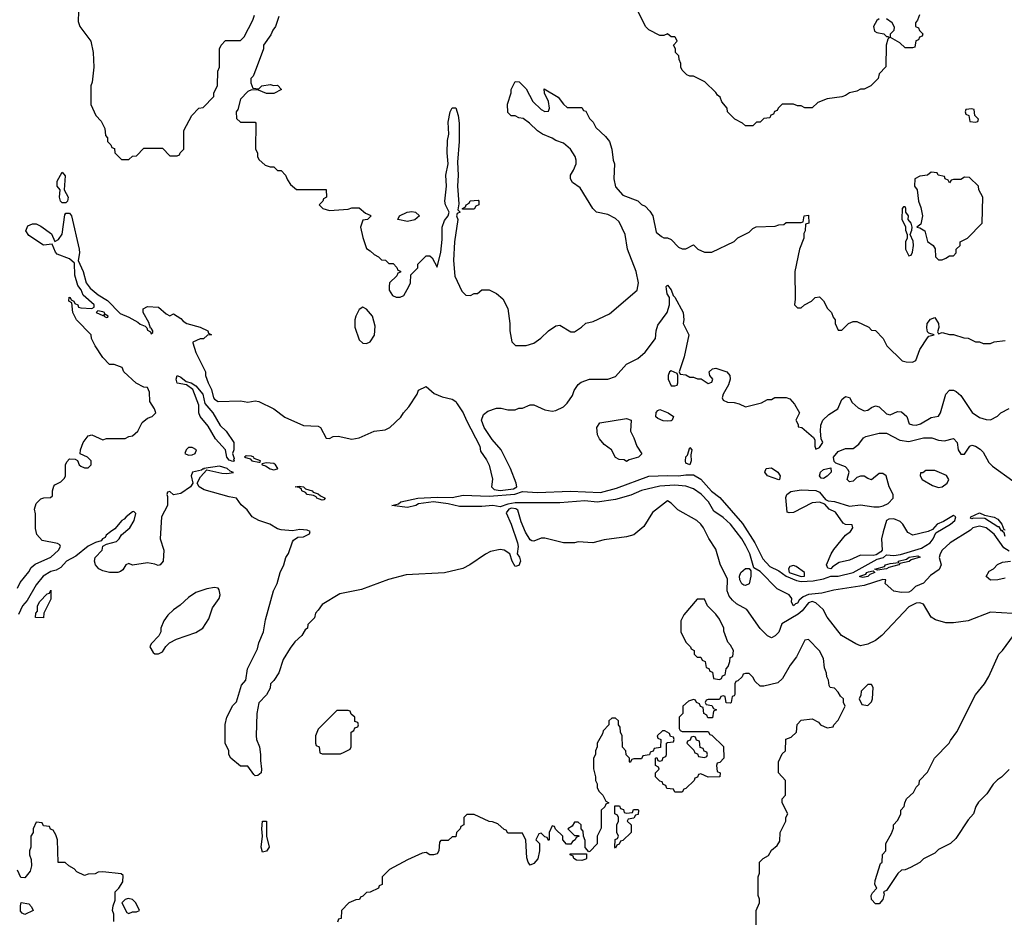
# Model space of a CAD drawing. Header units: inches. Extents: x 2380053 to 2584298, y 380219 to 546618.
# Tile 216 of 256: x 2452322 to 2457625, y 494531 to 499386. Entities that reach past the tile are written whole.
import ezdxf

# ---------------------------------------------------------------- set-up
doc = ezdxf.new("R2010")
doc.units = ezdxf.units.IN
doc.header["$MEASUREMENT"] = 0
doc.layers.add('C4459', color=7, linetype='Continuous')

msp = doc.modelspace()

# ---------------------------------------------------------------- linework, layer by layer
at = {"layer": 'C4459', "color": 2}
for points, elevation in [([(2452638, 499430), (2452636.9, 499376.9), (2452644.7, 499350), (2452704.7, 499270), (2452718, 499210), (2452721, 499130), (2452711.3, 499050), (2452704.7, 499030), (2452704.7, 498930), (2452732, 498870), (2452759.8, 498839.8), (2452779.6, 498799.6), (2452783.6, 498763.6), (2452794, 498750), (2452794, 498730), (2452812.7, 498712.7), (2452818, 498698), (2452832.7, 498692.7), (2452834, 498670), (2452870, 498634), (2452910, 498634), (2452928.4, 498651.6), (2452950, 498654), (2452990, 498694), (2453090, 498694), (2453130, 498654), (2453170, 498654), (2453182, 498658), (2453186, 498670), (2453206, 498690), (2453206, 498790), (2453248, 498870), (2453286, 498910), (2453310, 498914), (2453367.3, 498972.7), (2453368, 498990), (2453387.3, 499032.7), (2453388.4, 499108.4), (2453398, 499130), (2453398, 499230), (2453406, 499250), (2453430, 499274), (2453510, 499274), (2453530, 499294), (2453576.4, 499383.6), (2453586, 499410)], 42), ([(2456950, 499390.6), (2456938.3, 499381.7), (2456919.6, 499350), (2456925.4, 499325.4), (2456938, 499318), (2456975.3, 499310), (2456990, 499295.3), (2456996.4, 499296.4), (2457006, 499290), (2456998, 499282), (2456988.7, 499250), (2456987.3, 499132.7), (2456950, 499094), (2456946, 499070), (2456906, 499030), (2456870, 499012), (2456850, 499012), (2456830, 499002), (2456790, 498992), (2456770, 498978), (2456750, 498971.3), (2456670, 498961), (2456620.2, 498939.8), (2456590, 498912), (2456550, 498912), (2456530, 498922), (2456510, 498922), (2456490, 498932), (2456428.4, 498931.6), (2456406, 498910), (2456402, 498898), (2456387.3, 498892.7), (2456382, 498878), (2456367.3, 498872.7), (2456362, 498858), (2456330, 498854), (2456310, 498834), (2456290, 498834), (2456270, 498814), (2456230, 498814), (2456214, 498830), (2456174, 498850), (2456134, 498890), (2456132, 498910), (2456103.6, 498943.6), (2456094, 498970), (2456079.6, 498979.6), (2456070, 498994), (2456011.1, 499051.1), (2455950, 499082), (2455930, 499082), (2455914, 499090), (2455890, 499114), (2455882, 499130), (2455882, 499150), (2455872.7, 499172.7), (2455871.6, 499191.6), (2455854, 499210), (2455854, 499230), (2455842, 499250), (2455862, 499270), (2455854, 499290), (2455850, 499294), (2455830, 499294), (2455810.9, 499310.9), (2455790, 499302), (2455770, 499302), (2455710, 499332), (2455692, 499350), (2455650, 499434)], 46), ([(2453717.3, 499402.7), (2453699.3, 499350), (2453684.9, 499330), (2453674.9, 499305.1), (2453634.8, 499250), (2453634, 499230), (2453595.8, 499124.2), (2453578.3, 499081.7), (2453566.8, 499070), (2453566, 499046), (2453578, 499018), (2453610, 499014), (2453626, 499030), (2453670, 499038), (2453690, 499032), (2453710, 499034), (2453732, 499010), (2453690, 498989), (2453650, 498989), (2453607.3, 499007.3), (2453570, 499008), (2453550, 498999), (2453510, 498958), (2453496.8, 498903.2), (2453487.3, 498890), (2453490, 498854), (2453510, 498834), (2453590, 498834), (2453594, 498830), (2453592, 498690), (2453602, 498670), (2453602, 498650), (2453610, 498634), (2453643.6, 498603.6), (2453670, 498594), (2453690, 498594), (2453710, 498574), (2453730, 498574), (2453754, 498550), (2453763.6, 498523.6), (2453779.6, 498499.6), (2453812.7, 498472.7), (2453972.7, 498472.7), (2453974, 498430), (2453958, 498422), (2453954, 498410), (2453934, 498390), (2453954, 498370), (2453990, 498358), (2454090, 498366), (2454110, 498374), (2454150, 498374), (2454183.6, 498343.6), (2454210, 498334), (2454214, 498330), (2454194, 498310), (2454170, 498306), (2454158, 498270), (2454170, 498214), (2454190, 498154), (2454210, 498142), (2454230, 498122), (2454254, 498110), (2454270, 498094), (2454291.6, 498091.6), (2454310, 498074), (2454332.7, 498072.7), (2454352.7, 498052.7), (2454358, 498038), (2454372.7, 498032.7), (2454372.7, 498027.3), (2454358, 498022), (2454352.7, 498007.3), (2454314, 497970), (2454312, 497950), (2454312, 497930), (2454330, 497902), (2454350, 497892), (2454370, 497892), (2454390, 497902), (2454418, 497950), (2454426, 497970), (2454427.3, 498012.7), (2454466, 498050), (2454466, 498070), (2454510, 498114), (2454530, 498114), (2454543.6, 498103.6), (2454570, 498054), (2454590, 498134), (2454596.9, 498203.1), (2454597, 498270), (2454610, 498304.7), (2454629, 498330), (2454635.3, 498350), (2454614.5, 498390), (2454611.6, 498410), (2454620.7, 498490), (2454616.3, 498550), (2454629.6, 498610), (2454623.6, 498670), (2454625.1, 498734.9), (2454632.7, 498770), (2454630, 498834), (2454640.9, 498890), (2454650, 498912), (2454670, 498912), (2454683, 498870), (2454688, 498830), (2454688, 498730), (2454678.8, 498618.8), (2454683.8, 498550), (2454678.8, 498490), (2454686, 498394), (2454682, 498362), (2454694, 498350), (2454678, 498342), (2454674, 498330), (2454682, 498310), (2454663.8, 498190), (2454658, 498090), (2454665.8, 498005.8), (2454703.6, 497923.6), (2454723.6, 497903.6), (2454750, 497902), (2454768.4, 497911.6), (2454787.3, 497912.7), (2454810, 497932), (2454850, 497932), (2454890, 497912), (2454923.6, 497883.6), (2454950.9, 497830.9), (2454961, 497750), (2454961, 497710), (2454972, 497652), (2454992.7, 497632.7), (2455050, 497631.3), (2455090, 497644.7), (2455129.1, 497670.9), (2455170, 497711.3), (2455210, 497738), (2455230, 497742), (2455290, 497704.7), (2455310, 497704.7), (2455348, 497730), (2455370, 497751.3), (2455410, 497762), (2455498, 497802), (2455648, 497930), (2455654, 497970), (2455641.2, 498030), (2455596, 498150), (2455582.7, 498230), (2455550, 498297.2), (2455530, 498315.3), (2455490, 498338), (2455428, 498350), (2455409.1, 498369.1), (2455340.4, 498480.4), (2455298, 498510), (2455288.9, 498528.9), (2455289, 498550), (2455304.7, 498575.3), (2455318, 498610), (2455318, 498630), (2455314, 498650), (2455288.7, 498690), (2455250, 498722), (2455210, 498735.3), (2455189.1, 498749.1), (2455138, 498770), (2455110, 498788.7), (2455068, 498830), (2455034, 498854), (2455010, 498858), (2454990, 498868), (2454968.4, 498868.4), (2454950, 498886), (2454949.1, 498930.9), (2454968.4, 498991.6), (2454968.9, 499011.1), (2454990, 499054), (2455011.6, 499051.6), (2455050, 499014), (2455085.4, 498945.4), (2455130, 498902), (2455150, 498892), (2455170, 498894), (2455175.3, 498910), (2455170, 498946), (2455148, 498990), (2455146, 499014), (2455222, 498970), (2455250, 498932), (2455270, 498914), (2455350, 498914), (2455358, 498898), (2455370, 498894), (2455390, 498854), (2455410, 498834), (2455425.4, 498805.4), (2455476.9, 498756.9), (2455498, 498730), (2455511.3, 498690), (2455518, 498630), (2455524.7, 498610), (2455521, 498530), (2455530, 498486), (2455570, 498442), (2455650, 498411.3), (2455670, 498392), (2455690, 498382), (2455715.3, 498355.3), (2455731.3, 498330), (2455750, 498242), (2455778, 498218), (2455791.6, 498211.6), (2455811.1, 498211.1), (2455830, 498202), (2455870, 498162), (2455890, 498152), (2455910, 498152), (2455950, 498174), (2455974, 498150), (2456010, 498134), (2456050, 498134), (2456170, 498192), (2456190, 498212), (2456250, 498242), (2456270, 498262), (2456288.9, 498271.1), (2456390, 498274), (2456410, 498282), (2456436.4, 498283.6), (2456450, 498294), (2456530, 498294), (2456542, 498298), (2456546, 498330), (2456570, 498334), (2456571.3, 498290), (2456554, 498286), (2456552, 498250), (2456544.7, 498235.3), (2456544.7, 498210), (2456521, 498150), (2456496, 498030), (2456498, 497882), (2456494, 497850), (2456510, 497834), (2456530, 497834), (2456548.4, 497851.6), (2456586, 497870), (2456606, 497890), (2456630, 497894), (2456651.6, 497871.6), (2456671.6, 497831.6), (2456694, 497810), (2456703.6, 497783.6), (2456714, 497770), (2456714, 497750), (2456730, 497714), (2456750, 497714), (2456786, 497750), (2456810, 497762), (2456830, 497762), (2456894, 497730), (2456910, 497714), (2456930, 497712), (2456972, 497670), (2456992, 497630), (2457074, 497550), (2457096.4, 497543.6), (2457130, 497542), (2457148.4, 497551.6), (2457169.1, 497610.9), (2457210, 497674), (2457218, 497682), (2457246, 497690), (2457218, 497698), (2457210, 497706), (2457207.2, 497727.2), (2457209.7, 497750.3), (2457226.3, 497773.7), (2457250, 497782), (2457270.7, 497750), (2457271.3, 497728.7), (2457264.7, 497704.7), (2457270, 497694), (2457290, 497702), (2457330, 497691.3), (2457350, 497691.3), (2457407.3, 497672.7), (2457430, 497671.3), (2457470, 497652), (2457491.1, 497651.1), (2457510, 497642), (2457550, 497642), (2457570, 497652), (2457630, 497658)], 42), ([(2457167.3, 499412.7), (2457156.4, 499383.6), (2457146, 499370), (2457146, 499350), (2457162, 499342), (2457167.3, 499327.3), (2457186, 499310), (2457182, 499298), (2457167.3, 499292.7), (2457162, 499278), (2457147.3, 499272.7), (2457142, 499238), (2457130, 499234), (2457090, 499234), (2457061.6, 499261.6), (2457012, 499290), (2457011.3, 499310), (2457031, 499330), (2457034, 499346), (2457020.7, 499370), (2456990, 499390.7)], 46), ([(2452310, 496325.5), (2452324.1, 496355.9), (2452370, 496412.7), (2452383.6, 496436.4), (2452404.8, 496455.2), (2452490, 496491.3), (2452530.6, 496529.4), (2452540.9, 496550), (2452538, 496558), (2452525.8, 496565.8), (2452442, 496582), (2452414.6, 496614.6), (2452406, 496646), (2452406.3, 496726.3), (2452401.2, 496750), (2452410, 496782), (2452434.6, 496805.4), (2452451.6, 496811.6), (2452487.3, 496812.7), (2452498, 496822), (2452498, 496850), (2452504.7, 496875.3), (2452510, 496882), (2452543.1, 496896.9), (2452563.1, 496916.9), (2452568.7, 496930), (2452569.1, 496989.1), (2452574.6, 497005.4), (2452590, 497022), (2452619.6, 497019.6), (2452632.7, 497012.7), (2452642, 496990), (2452650, 496982), (2452670, 496974), (2452690, 496974), (2452706, 496990), (2452706, 497010), (2452686, 497030), (2452648, 497048), (2452648.7, 497070), (2452664, 497110), (2452690, 497144.7), (2452710, 497151.3), (2452770, 497124.7), (2452790, 497131.3), (2452890, 497132), (2452910, 497142), (2452930, 497144.7), (2452958, 497170), (2452982, 497218), (2453010, 497241), (2453035.3, 497250), (2453054, 497270), (2453048, 497290), (2453022, 497330), (2453020.4, 497380.4), (2453010, 497406), (2452990, 497408), (2452948.9, 497428.9), (2452882, 497490), (2452874, 497514), (2452830, 497529), (2452806, 497530), (2452770, 497568), (2452728.7, 497630), (2452708, 497670), (2452706, 497690), (2452628, 497770), (2452608, 497810), (2452602, 497862), (2452586, 497870), (2452587.3, 497892.7), (2452594, 497890), (2452598, 497878), (2452614, 497870), (2452618, 497858), (2452634, 497850), (2452638, 497838), (2452650, 497834), (2452710, 497832), (2452722, 497838), (2452722, 497850), (2452663.7, 497903.7), (2452652.1, 497932.1), (2452634.8, 497954.8), (2452618, 498010), (2452616, 498076), (2452590, 498098), (2452524.1, 498124.1), (2452515.1, 498135.1), (2452497.2, 498177.2), (2452450, 498172.3), (2452370, 498225.1), (2452355.1, 498250), (2452364.6, 498275.4), (2452390, 498286.4), (2452410, 498286.4), (2452435.3, 498275.3), (2452492.7, 498232.7), (2452510, 498192), (2452530, 498202.8), (2452550, 498232), (2452564.8, 498335.2), (2452570, 498344), (2452590, 498344), (2452600.5, 498330), (2452642.7, 498150), (2452644.2, 498130), (2452637.3, 498090), (2452664, 498030), (2452679.1, 497970), (2452701.2, 497941.2), (2452744.2, 497904.2), (2452793.8, 497873.8), (2452863.4, 497803.4), (2452910, 497784), (2452958, 497758), (2452970, 497746.8), (2452996.9, 497736.9), (2453006.4, 497726.4), (2453010, 497714), (2453026, 497706), (2453030, 497694), (2453038, 497702), (2453038, 497710), (2453030, 497726), (2453026, 497726), (2453016.4, 497756.4), (2452986, 497810), (2452986, 497830), (2453010, 497842), (2453070, 497838), (2453110, 497802), (2453130, 497792), (2453150, 497802), (2453190, 497778), (2453202.8, 497762.8), (2453222, 497750), (2453294, 497730), (2453334, 497710), (2453338, 497698), (2453354, 497690), (2453332.7, 497687.3), (2453311.6, 497668.4), (2453292.7, 497667.3), (2453254, 497650), (2453254, 497646), (2453270, 497594), (2453322, 497490), (2453322, 497470), (2453336, 497430), (2453354.9, 497394.9), (2453366, 497350), (2453370, 497342.8), (2453390, 497331), (2453510, 497333.4), (2453550, 497326.8), (2453590, 497334), (2453610, 497330.7), (2453690.2, 497290.2), (2453750, 497245.5), (2453850, 497202), (2453930, 497198), (2453942, 497190), (2453972.7, 497132.7), (2453990, 497132), (2454010, 497141), (2454037.2, 497142.8), (2454110, 497127.7), (2454150, 497135.5), (2454230, 497170.6), (2454290, 497177.3), (2454315.3, 497190), (2454374.6, 497245.4), (2454388, 497270), (2454418, 497302), (2454462, 497370), (2454470, 497392), (2454510, 497412), (2454554, 497374), (2454596.3, 497356.3), (2454650, 497342.6), (2454670.2, 497330.2), (2454678.6, 497318.6), (2454710.4, 497270), (2454727.6, 497227.6), (2454800.3, 497090), (2454803.7, 497063.7), (2454836.4, 497016.4), (2454850, 496988), (2454867.2, 496912.8), (2454862, 496870), (2454876.7, 496856.7), (2454910, 496851.1), (2454980.8, 496859.2), (2454999.1, 496870), (2454995.8, 496890), (2454965.7, 496970), (2454914.8, 497070), (2454866.5, 497126.5), (2454823, 497190), (2454809.3, 497230.7), (2454820.2, 497259.8), (2454842, 497278), (2454890, 497294.8), (2454915.3, 497295.3), (2454950, 497284.7), (2454990, 497284.7), (2455010, 497294), (2455030, 497294), (2455070, 497312), (2455090, 497312), (2455150, 497284.7), (2455190, 497278), (2455210, 497282), (2455250, 497302), (2455270, 497322), (2455298, 497362), (2455308.7, 497390), (2455330, 497422), (2455344.7, 497435.3), (2455390, 497451.3), (2455490, 497451.3), (2455530, 497464.7), (2455590, 497532), (2455650, 497562), (2455690, 497596), (2455745.2, 497670), (2455749.3, 497710.7), (2455758, 497742), (2455808.7, 497810), (2455822, 497850), (2455822, 497890), (2455809.4, 497909.4), (2455805.2, 497934.8), (2455804, 497950), (2455810, 497956), (2455830, 497931.3), (2455841, 497901), (2455850, 497892), (2455894.8, 497810), (2455898.8, 497770), (2455894.8, 497750), (2455926, 497690), (2455901, 497570), (2455874, 497490), (2455878, 497478), (2455910, 497474), (2455930, 497462), (2455950, 497462), (2455972.7, 497452.7), (2455991.6, 497451.6), (2456030, 497427.3), (2456050, 497434), (2456054, 497450), (2456038, 497470), (2456035.3, 497490), (2456053.2, 497506.8), (2456070, 497510.6), (2456130.3, 497490.3), (2456146, 497470), (2456148.4, 497450), (2456139.5, 497420.5), (2456110.7, 497370), (2456104.9, 497350), (2456110, 497338), (2456133.6, 497326.4), (2456170, 497324.7), (2456196.9, 497316.9), (2456230, 497302), (2456317.2, 497322.8), (2456350, 497342), (2456370, 497342), (2456388.9, 497351.1), (2456448.9, 497351.1), (2456470, 497344.7), (2456495.3, 497315.3), (2456522, 497270), (2456502, 497230), (2456514, 497206), (2456514, 497194), (2456534, 497190), (2456596.9, 497136.9), (2456603.6, 497123.6), (2456604.7, 497090), (2456610, 497074), (2456630, 497082), (2456648, 497110), (2456638, 497130), (2456635.3, 497170), (2456636.4, 497203.6), (2456648, 497230), (2456680.2, 497259.8), (2456728, 497290), (2456750, 497342), (2456770, 497358), (2456790, 497352), (2456805.5, 497325.5), (2456836.7, 497296.7), (2456870, 497280.7), (2456890, 497282.8), (2456910, 497298.8), (2456930, 497306.8), (2456950, 497301), (2456990, 497264.7), (2457010, 497258), (2457050, 497276), (2457070, 497274.8), (2457098.8, 497250), (2457112, 497210), (2457130, 497204), (2457150, 497203.8), (2457174, 497210), (2457230, 497244), (2457270, 497251.3), (2457281.2, 497270), (2457309, 497370), (2457330, 497392), (2457351.1, 497391.1), (2457364.7, 497384.7), (2457390, 497362), (2457450.9, 497270.9), (2457490, 497244.7), (2457527.3, 497232.7), (2457550, 497232), (2457588.4, 497251.6), (2457606, 497270), (2457650, 497292)], 38), ([(2457650, 496523.7), (2457621.7, 496541.7), (2457570, 496615.6), (2457526, 496650), (2457490, 496658.3), (2457454.8, 496650), (2457443.1, 496636.9), (2457333.7, 496570), (2457290.3, 496530), (2457279.6, 496510), (2457274.4, 496490), (2457284.9, 496450), (2457274.4, 496425.6), (2457226.2, 496393.8), (2457190, 496352.7), (2457145.8, 496334.2), (2457122.8, 496310), (2457110, 496303.6), (2457070, 496301.6), (2457029.6, 496309.6), (2456982, 496350), (2456986, 496370), (2456970, 496371.6), (2456870, 496338.7), (2456706.4, 496313.6), (2456641.1, 496298.9), (2456570, 496291.6), (2456541.9, 496278.1), (2456520.2, 496259.8), (2456510, 496243.7), (2456499.8, 496240.2), (2456490, 496229.5), (2456479, 496250), (2456479.3, 496270), (2456466, 496290), (2456401.3, 496321.3), (2456310, 496414.3), (2456274.8, 496434.8), (2456254, 496510), (2456233.1, 496553.1), (2456211.2, 496591.2), (2456150.6, 496670.6), (2456110, 496706.2), (2456059.7, 496739.7), (2456030.5, 496790.5), (2455991.7, 496831.7), (2455950, 496860.3), (2455910, 496875), (2455850, 496879.1), (2455770, 496874.4), (2455670, 496851.7), (2455613.7, 496826.3), (2455530, 496802.4), (2455431.5, 496788.5), (2455365, 496795), (2455230, 496784), (2454990, 496785.4), (2454950, 496778.1), (2454910, 496762.7), (2454870, 496769.7), (2454810, 496764.4), (2454690, 496765.4), (2454630, 496779.6), (2454550, 496789.6), (2454470, 496779.3), (2454456, 496770), (2454410, 496760.4), (2454326, 496770), (2454361.2, 496778.8), (2454374, 496790), (2454466, 496810), (2454570, 496815.8), (2454650, 496814), (2454710, 496826), (2454850, 496821), (2454988.1, 496831.9), (2455030, 496846.2), (2455110, 496841), (2455287.9, 496847.9), (2455450, 496840.6), (2455535.8, 496864.2), (2455710, 496927.5), (2455810, 496932.7), (2455870, 496929.2), (2455910, 496935.6), (2455950, 496935.2), (2455990, 496912.7), (2456048.3, 496848.3), (2456092.7, 496812.7), (2456213.8, 496673.8), (2456281.3, 496570), (2456323.3, 496483.3), (2456361.7, 496441.7), (2456410, 496418.2), (2456449, 496389), (2456506.1, 496366.1), (2456530, 496360.8), (2456595.8, 496364.2), (2456650, 496375.2), (2456690, 496390.6), (2456730.2, 496390.2), (2456810, 496408.7), (2456939.1, 496480.9), (2456974.5, 496490), (2456990, 496503.8), (2457030, 496501.1), (2457065.8, 496505.8), (2457178.7, 496541.3), (2457224.6, 496570), (2457241, 496590), (2457256.6, 496623.4), (2457335.1, 496670), (2457358.3, 496690), (2457364, 496710), (2457350, 496716.2), (2457296.5, 496683.5), (2457262.8, 496670), (2457238, 496642), (2457214.8, 496630), (2457131.4, 496611.4), (2457104.9, 496624.9), (2457078, 496670), (2457063.9, 496683.9), (2457030, 496699.3), (2457003, 496697), (2456990, 496688.7), (2456971.5, 496628.5), (2456963.7, 496590), (2456966.8, 496530), (2456958.8, 496521.2), (2456934.9, 496505.1), (2456919, 496501), (2456850, 496502.9), (2456790, 496475.1), (2456735.8, 496464.2), (2456699.5, 496440.5), (2456690, 496429.4), (2456673.6, 496433.6), (2456666.6, 496450), (2456692, 496510), (2456706.2, 496533.8), (2456769.2, 496610.8), (2456795.3, 496630), (2456808, 496650), (2456806, 496666), (2456770, 496668.7), (2456756, 496676), (2456714.8, 496734.8), (2456682, 496750), (2456658, 496778), (2456630, 496789), (2456590, 496785.2), (2456490, 496732.3), (2456466, 496730), (2456455.3, 496735.3), (2456447.2, 496812.8), (2456454, 496830), (2456475.1, 496844.9), (2456530, 496855.5), (2456610, 496852), (2456630, 496842), (2456662, 496802), (2456675.3, 496795.3), (2456710, 496791), (2456790, 496767.3), (2456850, 496773.4), (2456922.5, 496762.5), (2456950, 496763), (2456972, 496768), (2456998.3, 496781.7), (2457025.2, 496810), (2457025.2, 496830), (2457003.7, 496870), (2456988, 496930), (2456970, 496942), (2456950, 496942), (2456910, 496909), (2456890, 496915.3), (2456870, 496928.7), (2456850, 496928.7), (2456830, 496922), (2456810, 496902), (2456790, 496898), (2456778, 496910), (2456788.7, 496950), (2456783.1, 496963.1), (2456770, 496978), (2456718, 496998), (2456708, 497008), (2456705.2, 497030), (2456730, 497061), (2456770, 497078), (2456810, 497078), (2456840.2, 497099.8), (2456865.6, 497134.4), (2456878, 497142), (2456950, 497159.1), (2456990, 497160.4), (2457061.6, 497121.6), (2457110, 497114.4), (2457190, 497134.4), (2457234.9, 497134.9), (2457270, 497122.8), (2457302, 497118), (2457350, 497131.3), (2457371.3, 497110), (2457376, 497070), (2457390, 497046), (2457410, 497046), (2457438, 497090), (2457450, 497094.8), (2457470, 497090.6), (2457494.4, 497074.4), (2457510, 497057.3), (2457541.3, 497001.3), (2457561.3, 496981.3), (2457670, 496904)], 34), ([(2457668.4, 496188.4), (2457550, 496195.3), (2457430, 496149.3), (2457350, 496138), (2457310, 496139.3), (2457254.8, 496154.8), (2457230, 496169.2), (2457190, 496239.3), (2457170, 496246.6), (2457150, 496244.5), (2457110, 496224), (2456964.7, 496070), (2456930, 496044), (2456890, 496024), (2456850, 496015.3), (2456824.7, 496024.7), (2456748, 496070), (2456670, 496168.7), (2456649.2, 496210), (2456610, 496246.6), (2456590, 496253), (2456570, 496245.6), (2456536.1, 496203.9), (2456514.4, 496185.6), (2456426.4, 496133.6), (2456410, 496088), (2456390, 496068), (2456370, 496058), (2456350, 496068), (2456310, 496108), (2456238, 496210), (2456181.6, 496241.6), (2456159.8, 496259.8), (2456142.8, 496282.8), (2456132.3, 496310), (2456133.3, 496373.3), (2456093.8, 496453.8), (2456070, 496535.3), (2456032.3, 496592.3), (2456004, 496650), (2455989.2, 496670), (2455969, 496690), (2455866.7, 496746.7), (2455830, 496782.9), (2455810, 496796), (2455730, 496732.8), (2455682.4, 496657.6), (2455630, 496612.3), (2455590, 496600.9), (2455470, 496586), (2455409.1, 496569.1), (2455330, 496574), (2455310, 496568.7), (2455250, 496568.7), (2455150, 496594), (2455130, 496595.3), (2455090, 496578), (2455080.4, 496580.4), (2455070, 496586), (2455046.5, 496626.5), (2455022.8, 496682.8), (2455004.7, 496744.7), (2454992.8, 496752.8), (2454970, 496755.8), (2454955.8, 496750), (2454942.3, 496730), (2454968.9, 496670), (2455002.4, 496570), (2455006, 496550), (2455001, 496510), (2455012.8, 496492.8), (2455018.8, 496470), (2455010, 496448), (2454990, 496442), (2454973.2, 496470), (2454962, 496510), (2454930, 496529), (2454910, 496534), (2454858, 496522), (2454830, 496509), (2454746, 496450), (2454708.3, 496431.7), (2454610, 496407.6), (2454402.9, 496397.1), (2454308.8, 496371.2), (2454161.6, 496318.4), (2454045.2, 496294.8), (2453950, 496238), (2453930, 496206), (2453914, 496190), (2453910, 496166), (2453874, 496130), (2453872, 496110), (2453859.6, 496100.4), (2453842, 496070), (2453803.5, 496036.5), (2453778, 496002), (2453739.8, 495940.2), (2453718, 495870), (2453690, 495828), (2453672, 495810), (2453670, 495786), (2453651.3, 495750), (2453610, 495708), (2453598, 495650), (2453594.9, 495530), (2453596.3, 495510), (2453612.7, 495470), (2453619.3, 495430), (2453618, 495398), (2453624.7, 495350), (2453622, 495330), (2453603.6, 495316.4), (2453590, 495315.3), (2453582, 495322), (2453550, 495366), (2453510, 495366), (2453458, 495410), (2453448.7, 495430), (2453448, 495450), (2453428.7, 495490), (2453428.9, 495591.1), (2453438, 495630), (2453470, 495694), (2453490, 495714), (2453516.5, 495803.5), (2453539, 495830), (2453548, 495890), (2453602, 495998), (2453609, 496030), (2453635.3, 496090), (2453644.7, 496155.3), (2453689, 496310), (2453709, 496350), (2453724, 496410), (2453744, 496450), (2453755.3, 496490), (2453768.9, 496511.1), (2453790, 496574), (2453796.4, 496583.6), (2453820.4, 496599.6), (2453850, 496602), (2453882, 496618), (2453886, 496630), (2453870, 496638), (2453830, 496642), (2453790, 496634), (2453730, 496639.3), (2453710, 496645.2), (2453668.7, 496670), (2453609.6, 496689.6), (2453574, 496710), (2453546.3, 496746.3), (2453513.6, 496773.6), (2453489.2, 496809.2), (2453450, 496816.3), (2453315.1, 496855.1), (2453288, 496870), (2453278, 496890), (2453294.5, 496925.5), (2453330, 496962), (2453410, 496944.4), (2453437.6, 496942.4), (2453472.7, 496947.3), (2453454.9, 496954.9), (2453439.3, 496970), (2453397.3, 496982.7), (2453314, 496970), (2453314, 496966), (2453310, 496968), (2453299.9, 496960.1), (2453252, 496950), (2453244.7, 496930), (2453254, 496890), (2453242, 496870), (2453190, 496835.3), (2453150, 496828), (2453130, 496846), (2453118, 496842), (2453114, 496830), (2453118, 496818), (2453117.3, 496770), (2453086, 496710), (2453078.8, 496590), (2453097.3, 496530), (2453094.8, 496470), (2453078, 496450), (2453067, 496447), (2453050, 496455.3), (2453010, 496461.2), (2452928.4, 496448.4), (2452910, 496458), (2452894, 496450), (2452876.9, 496423.1), (2452865.4, 496414.6), (2452850.7, 496409.3), (2452830, 496409.2), (2452806, 496410), (2452770, 496419.3), (2452748.7, 496430), (2452729, 496450), (2452724, 496470), (2452728.7, 496490), (2452766, 496530), (2452768.7, 496551.3), (2452790, 496562), (2452843.1, 496576.9), (2452858, 496590), (2452870, 496612), (2452915.3, 496650), (2452939, 496690), (2452948, 496728), (2452937.2, 496737.2), (2452930, 496736), (2452894.8, 496710), (2452883.9, 496696.1), (2452871, 496690), (2452834.9, 496645.1), (2452810, 496629.3), (2452788.2, 496610), (2452782.5, 496597.5), (2452766.8, 496590), (2452759.9, 496580.1), (2452730, 496571.3), (2452690, 496551.2), (2452623.1, 496496.9), (2452573, 496470), (2452543, 496437), (2452518.5, 496421.5), (2452490, 496414.7), (2452448.9, 496390), (2452410, 496342.7), (2452362, 496258), (2452336.4, 496230), (2452315.8, 496184.2)], 38), ([(2457630, 496604.2), (2457623.3, 496623.3), (2457614, 496630), (2457616.4, 496636.4), (2457610, 496634), (2457596.2, 496656.2), (2457590, 496656.2), (2457519.8, 496699.8), (2457457.3, 496702.7), (2457450, 496699), (2457442.7, 496702.7), (2457444.5, 496710), (2457490, 496731.7), (2457518.3, 496718.3), (2457570, 496707), (2457590, 496696.9), (2457610.3, 496670), (2457621.1, 496641.1), (2457630, 496639.1)], 30), ([(2457630, 496379), (2457590, 496369.2), (2457550, 496368.7), (2457527.3, 496387.3), (2457543.1, 496416.9), (2457566, 496430), (2457587.3, 496452.7), (2457615.3, 496464.7), (2457658, 496470)], 34), ([(2456287.3, 494512.7), (2456288, 494590), (2456306, 494630), (2456306, 494650), (2456298, 494670), (2456298, 494770), (2456306, 494790), (2456306, 494850), (2456326, 494870), (2456354.6, 494885.4), (2456370, 494914), (2456400.4, 494939.6), (2456416.4, 494963.6), (2456418, 495010), (2456448, 495070), (2456448, 495090), (2456458, 495110), (2456428, 495170), (2456428.4, 495191.6), (2456446, 495210), (2456446, 495290), (2456408, 495330), (2456408, 495390), (2456427.3, 495432.7), (2456446, 495450), (2456448.4, 495511.6), (2456476.4, 495523.6), (2456506, 495550), (2456508.4, 495591.6), (2456530, 495614), (2456590, 495622), (2456623.6, 495603.6), (2456634, 495590), (2456670, 495574), (2456702, 495578), (2456706, 495590), (2456730, 495614), (2456768, 495690), (2456758, 495710), (2456758, 495730), (2456743.1, 495743.1), (2456730, 495766), (2456710, 495786), (2456686, 495790), (2456680.4, 495800.4), (2456678, 495830), (2456668.4, 495848.4), (2456667.3, 495867.3), (2456656.4, 495896.4), (2456650, 495946), (2456630, 495988), (2456570, 496048), (2456550, 496046), (2456504.5, 495955.5), (2456471, 495910), (2456430, 495838), (2456405.4, 495814.6), (2456330, 495798), (2456310, 495798), (2456283.1, 495823.1), (2456270, 495846), (2456250, 495866), (2456230, 495866), (2456218, 495862), (2456212.7, 495847.3), (2456190, 495826), (2456178, 495822), (2456174, 495810), (2456172.7, 495752.7), (2456170, 495746), (2456158, 495742), (2456154, 495710), (2456150, 495706), (2456127.3, 495707.3), (2456122, 495742), (2456110, 495746), (2456098, 495742), (2456090, 495726), (2456030, 495726), (2456018, 495722), (2456014, 495710), (2456018, 495698), (2456050, 495694), (2456058, 495678), (2456074, 495670), (2456058, 495662), (2456052.7, 495627.3), (2456027.3, 495627.3), (2456022, 495642), (2456006, 495650), (2456002, 495682), (2455988, 495688), (2455982, 495702), (2455966, 495710), (2455962, 495722), (2455950, 495726), (2455923.6, 495716.4), (2455894, 495690), (2455894, 495650), (2455874, 495630), (2455874, 495570), (2455878, 495558), (2455890, 495554), (2456030, 495554), (2456038, 495538), (2456050, 495534), (2456112.7, 495472.7), (2456114, 495410), (2456092.7, 495387.3), (2456078, 495382), (2456074, 495370), (2456078, 495338), (2456094, 495330), (2456091.6, 495308.4), (2456030, 495308), (2455990, 495326), (2455978, 495322), (2455972, 495308), (2455958, 495302), (2455954, 495290), (2455910, 495246), (2455898, 495242), (2455890, 495226), (2455850, 495226), (2455842, 495242), (2455807.3, 495247.3), (2455802, 495262), (2455787.3, 495267.3), (2455782, 495282), (2455770, 495286), (2455746, 495310), (2455746, 495330), (2455766, 495350), (2455762, 495362), (2455746, 495370), (2455746, 495410), (2455752.7, 495412.7), (2455758, 495398), (2455770, 495394), (2455782, 495398), (2455787.3, 495412.7), (2455802, 495418), (2455806, 495430), (2455806, 495490), (2455810, 495494), (2455842, 495498), (2455846, 495510), (2455842, 495522), (2455827.3, 495527.3), (2455822, 495542), (2455796.4, 495556.4), (2455783.6, 495556.4), (2455754, 495530), (2455758, 495518), (2455774, 495510), (2455772.7, 495467.3), (2455738, 495462), (2455732.7, 495447.3), (2455718, 495442), (2455712.7, 495427.3), (2455678, 495422), (2455670, 495406), (2455630, 495406), (2455618, 495402), (2455610, 495386), (2455606, 495390), (2455606, 495410), (2455588.4, 495428.4), (2455586, 495450), (2455568.4, 495468.4), (2455566, 495530), (2455558, 495550), (2455556.4, 495576.4), (2455546, 495590), (2455546, 495610), (2455530, 495626), (2455510, 495626), (2455494, 495610), (2455494, 495590), (2455463.6, 495556.4), (2455459.6, 495540.4), (2455432, 495490), (2455432, 495470), (2455422, 495450), (2455422, 495430), (2455412, 495410), (2455411.6, 495351.6), (2455422, 495310), (2455422, 495290), (2455431.1, 495271.1), (2455432, 495250), (2455442, 495230), (2455462, 495210), (2455478, 495178), (2455494, 495170), (2455478, 495162), (2455472.7, 495147.3), (2455454, 495130), (2455452.7, 495032.7), (2455432, 494990), (2455431.6, 494948.4), (2455392.7, 494907.3), (2455386, 494906), (2455368, 494928), (2455367.3, 494967.3), (2455358, 494990), (2455356.4, 495016.4), (2455346, 495030), (2455346, 495050), (2455330, 495066), (2455310, 495066), (2455296.9, 495043.1), (2455274, 495030), (2455310, 494994), (2455330, 494994), (2455334, 494990), (2455318, 494982), (2455314, 494970), (2455299.6, 494960.4), (2455290, 494946), (2455267.3, 494947.3), (2455246, 494970), (2455246, 494990), (2455207.3, 495027.3), (2455202, 495042), (2455190, 495046), (2455174, 495010), (2455174, 494970), (2455170, 494966), (2455162, 494982), (2455150, 494986), (2455130, 495006), (2455118, 495002), (2455102, 494970), (2455121, 494950), (2455122, 494910), (2455112.5, 494867.5), (2455090, 494842), (2455070, 494834), (2455059.3, 494850), (2455053.8, 494873.8), (2455048.4, 494968.4), (2455030, 495006), (2454950, 495006), (2454942, 495022), (2454930, 495026), (2454896.4, 495056.4), (2454867.3, 495067.3), (2454850, 495068), (2454770, 495106), (2454730, 495106), (2454714, 495090), (2454714, 495050), (2454698, 495042), (2454694, 495030), (2454674, 495010), (2454670, 494986), (2454650, 494986), (2454630, 494966), (2454590, 494966), (2454582, 494958), (2454578.8, 494910), (2454570, 494895.3), (2454550.9, 494889.1), (2454530, 494889), (2454510, 494902), (2454490, 494898), (2454410, 494862), (2454314, 494810), (2454274, 494770), (2454274, 494730), (2454258, 494722), (2454254, 494710), (2454210, 494688), (2454190, 494686), (2454170, 494666), (2454158, 494662), (2454151.6, 494648.4), (2454132.7, 494647.3), (2454094, 494630), (2454054, 494590), (2454052.7, 494547.3), (2454038, 494542), (2454032.7, 494527.3)], 42), ([(2457650, 495348), (2457610, 495308), (2457587.1, 495292.9), (2457564.7, 495270), (2457530, 495218), (2457486.4, 495173.6), (2457471.1, 495148.9), (2457458, 495110), (2457430, 495078), (2457363.6, 494976.4), (2457334, 494950), (2457270, 494918), (2457250, 494898), (2457190, 494868), (2457170, 494848), (2457119.6, 494820.4), (2457090, 494808), (2457070, 494806), (2457051.6, 494788.4), (2456990, 494698), (2456974, 494690), (2456976.9, 494676.9), (2456970, 494648), (2456950, 494626), (2456930, 494626), (2456908.4, 494648.4), (2456908, 494670), (2456914.6, 494685.4), (2456938, 494710), (2456928, 494730), (2456928.9, 494751.1), (2456958, 494842), (2456966, 494850), (2456968.4, 494891.6), (2456986, 494910), (2456986, 494950), (2457016.4, 495003.6), (2457027.3, 495032.7), (2457028, 495050), (2457050, 495074), (2457062, 495098), (2457068, 495110), (2457068, 495130), (2457086, 495150), (2457088, 495170), (2457098, 495190), (2457134.6, 495225.4), (2457150, 495254), (2457166, 495270), (2457168, 495290), (2457210, 495334), (2457248, 495410), (2457328, 495490), (2457334.6, 495505.4), (2457368.9, 495551.1), (2457469.1, 495750.9), (2457518, 495810), (2457542, 495850), (2457595.3, 495970), (2457615.3, 495990), (2457674, 496070)], 38), ([(2452828, 494530), (2452828, 494570), (2452822, 494590), (2452824.7, 494615.3), (2452835.3, 494644.7), (2452835.3, 494690), (2452855.3, 494710), (2452876.4, 494743.6), (2452878, 494778), (2452867.3, 494787.3), (2452770, 494798), (2452743.6, 494796.4), (2452727.3, 494787.3), (2452690, 494786), (2452670, 494778), (2452630, 494798), (2452614.6, 494814.6), (2452586, 494830), (2452567.3, 494847.3), (2452528.4, 494848.4), (2452526, 494970), (2452516.4, 494996.4), (2452502, 495022), (2452487.3, 495027.3), (2452482, 495042), (2452450, 495046), (2452442, 495062), (2452410, 495066), (2452394, 495030), (2452394, 495010), (2452382, 494990), (2452382, 494930), (2452374, 494910), (2452374, 494890), (2452383.6, 494863.6), (2452384.7, 494830), (2452378.8, 494801.2), (2452350, 494766), (2452327.3, 494767.3), (2452310, 494806)], 42)]:
    msp.add_lwpolyline(points, dxfattribs=dict(at, elevation=elevation))
for points, elevation in [([(2457450, 498906), (2457418, 498902), (2457414, 498890), (2457418, 498878), (2457434, 498870), (2457438, 498838), (2457470, 498834), (2457482, 498838), (2457486, 498850), (2457466, 498870), (2457462, 498902)], 46), ([(2452570, 498399.3), (2452550, 498399.5), (2452541.6, 498410), (2452535.1, 498430), (2452539.3, 498470), (2452523.6, 498490), (2452523.8, 498516.2), (2452550, 498564.7), (2452566.4, 498546.4), (2452560.7, 498470), (2452582.4, 498430), (2452579.1, 498410)], 38), ([(2457230, 498566), (2457211.6, 498548.4), (2457170, 498543.7), (2457142.8, 498530), (2457140.5, 498490), (2457155.8, 498470), (2457161.6, 498410), (2457175.6, 498375.6), (2457183.8, 498330), (2457174.8, 498285.2), (2457154, 498270), (2457170, 498266), (2457196, 498250), (2457210, 498192), (2457242, 498170), (2457251.6, 498151.6), (2457254, 498110), (2457270, 498094), (2457290, 498094), (2457310, 498102), (2457330, 498114), (2457350, 498114), (2457366, 498130), (2457366, 498150), (2457386, 498170), (2457386, 498190), (2457426, 498210), (2457506, 498290), (2457508, 498430), (2457488, 498470), (2457486, 498490), (2457436.4, 498536.4), (2457410, 498538), (2457390, 498526), (2457350, 498526), (2457338, 498522), (2457330, 498508), (2457322, 498522), (2457306, 498530), (2457302, 498542), (2457268.4, 498548.4), (2457262, 498562)], 46), ([(2454706, 498366), (2454706, 498370), (2454722, 498378), (2454726, 498390), (2454742, 498398), (2454748.4, 498411.6), (2454790, 498414), (2454794, 498410), (2454794, 498390), (2454778, 498382), (2454770, 498366)], 42), ([(2457090, 498378), (2457082, 498378), (2457074, 498370), (2457072.7, 498312.7), (2457091.6, 498271.6), (2457092.7, 498252.7), (2457102, 498230), (2457102, 498210), (2457092, 498190), (2457092, 498150), (2457110, 498114), (2457122, 498118), (2457130, 498134), (2457135.1, 498170), (2457134.2, 498194.2), (2457118, 498230), (2457127.3, 498252.7), (2457128, 498270), (2457122, 498290), (2457106, 498310), (2457108, 498330), (2457094, 498350), (2457094, 498370)], 46), ([(2454410, 498299.3), (2454358, 498310), (2454368, 498330), (2454408, 498350), (2454433, 498353), (2454454, 498350), (2454474, 498330), (2454450, 498309)], 42), ([(2454170, 497838), (2454150, 497826), (2454131.3, 497790), (2454126, 497770), (2454126.8, 497730), (2454150, 497662), (2454170, 497644.7), (2454190, 497642), (2454210, 497652), (2454232.9, 497687.1), (2454236.5, 497736.5), (2454222, 497790), (2454190, 497828)], 42), ([(2452742, 497818), (2452734, 497810), (2452770, 497794), (2452778, 497798), (2452774, 497790), (2452790, 497782), (2452796.4, 497783.6), (2452798, 497790), (2452780.4, 497800.4), (2452778, 497810), (2452770, 497814)], 38), ([(2453470, 497007.6), (2453450, 497014.5), (2453437.6, 497030), (2453429.7, 497070), (2453376.9, 497130), (2453337, 497197), (2453293.6, 497250), (2453286.6, 497270), (2453286.3, 497310), (2453254.5, 497394.5), (2453219.6, 497419.6), (2453169.8, 497429.8), (2453164.2, 497450), (2453170, 497470.7), (2453190, 497462), (2453217.5, 497437.5), (2453244.7, 497430), (2453270, 497414), (2453308.2, 497370), (2453319.2, 497319.2), (2453361.1, 497270), (2453402, 497202), (2453433.4, 497170), (2453474.6, 497110), (2453475.6, 497070), (2453467.7, 497050), (2453476.1, 497023.9), (2453473.7, 497013.7), (2453478, 497010)], 34), ([(2455830, 497495.3), (2455822, 497490), (2455814, 497470), (2455814, 497450), (2455830, 497414), (2455850, 497414), (2455862, 497418), (2455866, 497430), (2455866, 497470), (2455862, 497482)], 38), ([(2455810, 497223.7), (2455787, 497227), (2455759, 497239), (2455748.4, 497248.4), (2455750, 497272), (2455758, 497282), (2455770, 497286.8), (2455814.8, 497270), (2455842.8, 497250), (2455836, 497230), (2455830, 497226.6)], 34), ([(2455590, 497008), (2455576.4, 497016.4), (2455550, 497018), (2455530, 497028), (2455509.3, 497069.3), (2455470, 497099), (2455445.2, 497130), (2455434, 497150), (2455429.3, 497190), (2455445.4, 497214.6), (2455590, 497238), (2455614, 497230), (2455612, 497170), (2455630, 497134), (2455644.7, 497090), (2455672, 497048), (2455654, 497030), (2455603.6, 497016.4)], 34), ([(2453250, 497082.7), (2453230, 497082.7), (2453217.3, 497070), (2453210.8, 497050), (2453230, 497041.3), (2453250, 497044), (2453266, 497050), (2453274, 497070)], 38), ([(2455930, 496989.4), (2455910, 496998), (2455907, 497010), (2455910, 497032), (2455919, 497041), (2455930, 497082), (2455942, 497070), (2455936.9, 497043.1), (2455937.3, 497010)], 34), ([(2453542, 497038), (2453532, 497030), (2453562, 497022), (2453571.3, 497010), (2453610, 497004), (2453616.5, 497003.5), (2453619, 497010), (2453584, 497024), (2453582, 497030), (2453570, 497035.1)], 38), ([(2453650, 497000.7), (2453625.4, 496994.6), (2453626.8, 496990), (2453644.8, 496984.8), (2453670, 496967.6), (2453690, 496963.2), (2453710, 496968), (2453712.3, 496970), (2453699.5, 496990), (2453690, 496995.8)], 38), ([(2456410, 496909), (2456349, 496930), (2456334, 496950), (2456342, 496970), (2456370, 496974), (2456404.7, 496950), (2456418, 496930), (2456414, 496910)], 34), ([(2456650, 496915.3), (2456638, 496918), (2456629, 496930), (2456635.3, 496950), (2456650, 496964.7), (2456690, 496974), (2456692, 496950), (2456670, 496928)], 34), ([(2457250, 496959.5), (2457202, 496958), (2457186, 496946), (2457174, 496946), (2457172, 496930), (2457182, 496910), (2457237.3, 496877.3), (2457270, 496867.7), (2457290, 496870.7), (2457316, 496890), (2457325.2, 496910), (2457312.7, 496932.7)], 34), ([(2453950, 496799.5), (2453922.7, 496810), (2453917.6, 496817.6), (2453903.3, 496823.3), (2453869.3, 496830), (2453860.9, 496840.9), (2453842, 496850), (2453839, 496859), (2453826.6, 496866.6), (2453806, 496870), (2453826.3, 496873.7), (2453850, 496870.4), (2453860.5, 496860.5), (2453896, 496850), (2453903, 496843), (2453930, 496833.4), (2453941.7, 496821.7), (2453966.8, 496810), (2453959.3, 496800.7)], 34), ([(2456942, 496422), (2456928, 496428), (2456978.4, 496441.6), (2456985.2, 496450), (2457010, 496458.3), (2457056.4, 496463.6), (2457053.2, 496470), (2457098.6, 496481.4), (2457111.4, 496491.4), (2457158.7, 496498.7), (2457171.6, 496491.6), (2457122.8, 496477.2), (2457111.8, 496468.2), (2457061.1, 496458.9), (2457057.3, 496450), (2457003.4, 496436.6), (2456990, 496428.7)], 30), ([(2456230, 496339), (2456222, 496342), (2456210, 496348.7), (2456199.3, 496370), (2456198, 496390), (2456206, 496410), (2456230, 496430.5), (2456251, 496431), (2456259.1, 496419.1), (2456259.1, 496390), (2456250, 496348)], 34), ([(2456490, 496447.3), (2456470, 496442.7), (2456462.4, 496430), (2456466.5, 496410), (2456530, 496388), (2456548.7, 496390), (2456549.2, 496410), (2456502.7, 496442.7)], 38), ([(2456863, 496383), (2456846.6, 496386.6), (2456846.6, 496390), (2456878.7, 496401.3), (2456883.7, 496410), (2456893.3, 496413.3), (2456918.4, 496418.4), (2456926.8, 496410), (2456900.7, 496399.3), (2456890, 496388.6)], 30), ([(2452450, 496166), (2452407.3, 496167.3), (2452408, 496190), (2452418, 496202), (2452418, 496230), (2452430, 496254), (2452470, 496294), (2452482, 496298), (2452490, 496314), (2452490, 496266), (2452452, 496190)], 38), ([(2453370, 496328), (2453330, 496322), (2453270, 496302), (2453230, 496275.3), (2453186.4, 496233.6), (2453150, 496208.7), (2453119.8, 496180.2), (2453098, 496150), (2453082, 496110), (2453082, 496090), (2453071.6, 496068.4), (2453030, 496026), (2453022, 496010), (2453039.6, 495979.6), (2453050, 495972), (2453070, 495972), (2453090, 495982), (2453108.7, 496011.3), (2453128.7, 496031.3), (2453166, 496050), (2453270, 496086), (2453308.7, 496110), (2453340.2, 496159.8), (2453360.2, 496219.8), (2453395.3, 496270), (2453402, 496290), (2453396.4, 496316.4), (2453390, 496326)], 42), ([(2456010, 496266), (2455970, 496266), (2455898, 496182), (2455882, 496150), (2455882, 496090), (2455910, 496034), (2455934, 496010), (2455938, 495998), (2455954, 495990), (2455954, 495970), (2455970, 495954), (2455990, 495954), (2455998, 495938), (2456014, 495930), (2456018, 495898), (2456032.7, 495892.7), (2456038, 495878), (2456052.7, 495872.7), (2456058, 495838), (2456090, 495834), (2456102, 495838), (2456107.3, 495852.7), (2456122, 495858), (2456126, 495890), (2456136.4, 495903.6), (2456146, 495930), (2456147.3, 495952.7), (2456162, 495958), (2456166, 495990), (2456150, 496018), (2456134.6, 496034.6), (2456114, 496094), (2456113.2, 496110), (2456090, 496158), (2456070, 496186), (2456026, 496230)], 42), ([(2456910, 495806), (2456890, 495806), (2456854, 495770), (2456851.6, 495748.4), (2456842, 495730), (2456858, 495698), (2456890, 495694), (2456910, 495714), (2456915.3, 495730), (2456918, 495790)], 42), ([(2454090, 495666), (2454030, 495666), (2453930, 495566), (2453914, 495530), (2453914, 495490), (2453918, 495478), (2453934, 495470), (2453938, 495438), (2453950, 495434), (2454050, 495434), (2454070, 495442), (2454102, 495458), (2454106, 495470), (2454106, 495550), (2454122, 495558), (2454127.3, 495572.7), (2454142, 495578), (2454146, 495590), (2454142, 495602), (2454127.3, 495607.3), (2454126, 495630), (2454107.3, 495647.3), (2454102, 495662)], 42), ([(2455950, 495526), (2455938, 495522), (2455932.7, 495507.3), (2455918, 495502), (2455914, 495490), (2455952.7, 495452.7), (2455958, 495438), (2455972.7, 495432.7), (2455978, 495418), (2456010, 495414), (2456022, 495418), (2456026, 495430), (2456022, 495442), (2456007.3, 495447.3), (2456002, 495462), (2455987.3, 495467.3), (2455982, 495502), (2455967.3, 495507.3), (2455962, 495522)], 42), ([(2455590, 495114), (2455622, 495118), (2455627.3, 495132.7), (2455650, 495134), (2455654, 495130), (2455652.7, 495107.3), (2455638, 495102), (2455630, 495086), (2455598, 495082), (2455594, 495070), (2455614, 495050), (2455614, 495010), (2455570, 494966), (2455558, 494962), (2455550, 494946), (2455538, 494942), (2455530, 494926), (2455526, 494930), (2455528.4, 494971.6), (2455542, 494978), (2455546, 494990), (2455538, 495010), (2455538, 495050), (2455546, 495070), (2455546, 495090), (2455542, 495102), (2455526, 495110), (2455527.3, 495152.7), (2455552.7, 495152.7), (2455558, 495138), (2455572.7, 495132.7), (2455578, 495118)], 42), ([(2453630, 494904), (2453622.9, 494930), (2453629.2, 494990), (2453626, 495030), (2453630, 495071.3), (2453650.5, 495070), (2453650.7, 494990), (2453666, 494930), (2453650, 494909)], 38), ([(2455350, 494858), (2455320.4, 494860.4), (2455306, 494870), (2455302, 494882), (2455286, 494890), (2455286, 494894), (2455374, 494894), (2455374, 494870), (2455370, 494866)], 42), ([(2452350, 494568.7), (2452334.6, 494574.6), (2452326.3, 494586.3), (2452325.2, 494614.8), (2452330, 494632), (2452370, 494624.7), (2452384.7, 494610), (2452394, 494590)], 42), ([(2452905.4, 494654.6), (2452890, 494648), (2452872, 494630), (2452898, 494578), (2452910, 494574), (2452930, 494582), (2452950, 494582), (2452966, 494590), (2452948, 494630), (2452930, 494648)], 42)]:
    msp.add_lwpolyline(points, close=True, dxfattribs=dict(at, elevation=elevation))

doc.saveas('drawing.dxf')
